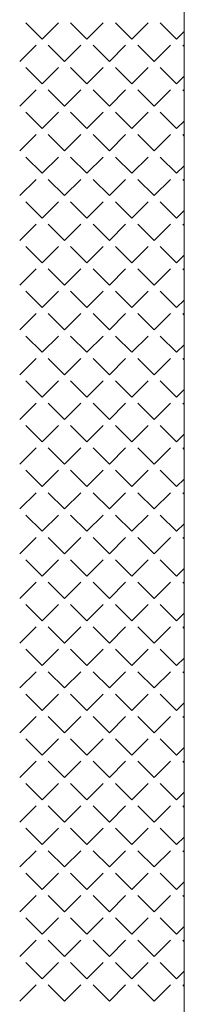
# Model space of a CAD drawing. Header units: millimetres. Extents: x -23540 to 53212, y -37964 to 41185.
# Tile 132 of 203: x 3050 to 3122, y -30833 to -30398. Entities that reach past the tile are written whole.
import ezdxf

# ---------------------------------------------------------------- set-up
doc = ezdxf.new("R2010")
doc.units = ezdxf.units.MM
doc.layers.get('0').update_dxf_attribs({"lineweight": 18})

msp = doc.modelspace()

# ---------------------------------------------------------------- linework, layer by layer
at = {"color": 251, "true_color": 0x636466}
msp.add_line((3122.12, -31300.46), (3122.12, -30145.1), dxfattribs=at)
at = {"color": 251, "linetype": 'Continuous', "lineweight": 20, "true_color": 0x636466}
for p, q in [((3059.45, -30406.99), (3052.27, -30399.81)), ((3059.45, -30406.99), (3066.64, -30399.81)), ((3079.21, -30406.99), (3072.02, -30399.81)), ((3079.21, -30406.99), (3086.39, -30399.81)), ((3098.96, -30406.99), (3091.78, -30399.81)), ((3098.96, -30406.99), (3106.15, -30399.81)), ((3118.72, -30406.99), (3111.54, -30399.81)), ((3118.72, -30406.99), (3122.03, -30403.68)), ((3049.57, -30416.87), (3056.76, -30409.68)), ((3069.33, -30416.87), (3062.15, -30409.68)), ((3069.33, -30416.87), (3076.51, -30409.68)), ((3089.09, -30416.87), (3081.9, -30409.68)), ((3089.09, -30416.87), (3096.27, -30409.68)), ((3108.84, -30416.87), (3101.66, -30409.68)), ((3108.84, -30416.87), (3116.03, -30409.68)), ((3122.03, -30410.3), (3121.41, -30409.68)), ((3059.45, -30426.75), (3052.27, -30419.56)), ((3059.45, -30426.75), (3066.64, -30419.56)), ((3079.21, -30426.75), (3072.02, -30419.56)), ((3079.21, -30426.75), (3086.39, -30419.56)), ((3098.96, -30426.75), (3091.78, -30419.56)), ((3098.96, -30426.75), (3106.15, -30419.56)), ((3118.72, -30426.75), (3111.54, -30419.56)), ((3118.72, -30426.75), (3122.03, -30423.43)), ((3049.57, -30436.63), (3056.76, -30429.44)), ((3069.33, -30436.63), (3062.15, -30429.44)), ((3069.33, -30436.63), (3076.51, -30429.44)), ((3089.09, -30436.63), (3081.9, -30429.44)), ((3089.09, -30436.63), (3096.27, -30429.44)), ((3108.84, -30436.63), (3101.66, -30429.44)), ((3108.84, -30436.63), (3116.03, -30429.44)), ((3122.04, -30430.06), (3121.41, -30429.44)), ((3059.45, -30446.5), (3052.27, -30439.32)), ((3059.45, -30446.5), (3066.64, -30439.32)), ((3079.21, -30446.5), (3072.02, -30439.32)), ((3079.21, -30446.5), (3086.39, -30439.32)), ((3098.96, -30446.5), (3091.78, -30439.32)), ((3098.96, -30446.5), (3106.15, -30439.32)), ((3118.72, -30446.5), (3111.54, -30439.32)), ((3118.72, -30446.5), (3122.04, -30443.19)), ((3049.57, -30456.38), (3056.76, -30449.2)), ((3069.33, -30456.38), (3062.15, -30449.2)), ((3069.33, -30456.38), (3076.51, -30449.2)), ((3089.09, -30456.38), (3081.9, -30449.2)), ((3089.09, -30456.38), (3096.27, -30449.2)), ((3108.84, -30456.38), (3101.66, -30449.2)), ((3108.84, -30456.38), (3116.03, -30449.2)), ((3122.04, -30449.82), (3121.41, -30449.2)), ((3059.45, -30466.26), (3052.27, -30459.08)), ((3059.45, -30466.26), (3066.64, -30459.08)), ((3079.21, -30466.26), (3072.02, -30459.08)), ((3079.21, -30466.26), (3086.39, -30459.08)), ((3098.96, -30466.26), (3091.78, -30459.08)), ((3098.96, -30466.26), (3106.15, -30459.08)), ((3118.72, -30466.26), (3111.54, -30459.08)), ((3118.72, -30466.26), (3122.04, -30462.94)), ((3049.57, -30476.14), (3056.76, -30468.95)), ((3069.33, -30476.14), (3062.15, -30468.95)), ((3069.33, -30476.14), (3076.51, -30468.95)), ((3089.09, -30476.14), (3081.9, -30468.95)), ((3089.09, -30476.14), (3096.27, -30468.95)), ((3108.84, -30476.14), (3101.66, -30468.95)), ((3108.84, -30476.14), (3116.03, -30468.95)), ((3122.04, -30469.58), (3121.41, -30468.95)), ((3059.45, -30486.02), (3052.27, -30478.83)), ((3059.45, -30486.02), (3066.64, -30478.83)), ((3079.21, -30486.02), (3072.02, -30478.83)), ((3079.21, -30486.02), (3086.39, -30478.83)), ((3098.96, -30486.02), (3091.78, -30478.83)), ((3098.96, -30486.02), (3106.15, -30478.83)), ((3118.72, -30486.02), (3111.54, -30478.83)), ((3118.72, -30486.02), (3122.04, -30482.69)), ((3049.57, -30495.9), (3056.76, -30488.71)), ((3069.33, -30495.9), (3062.15, -30488.71)), ((3069.33, -30495.9), (3076.51, -30488.71)), ((3089.09, -30495.9), (3081.9, -30488.71)), ((3089.09, -30495.9), (3096.27, -30488.71)), ((3108.84, -30495.9), (3101.66, -30488.71)), ((3108.84, -30495.9), (3116.03, -30488.71)), ((3122.04, -30489.34), (3121.41, -30488.71)), ((3059.45, -30505.77), (3052.27, -30498.59)), ((3059.45, -30505.77), (3066.64, -30498.59)), ((3079.21, -30505.77), (3072.02, -30498.59)), ((3079.21, -30505.77), (3086.39, -30498.59)), ((3098.96, -30505.77), (3091.78, -30498.59)), ((3098.96, -30505.77), (3106.15, -30498.59)), ((3118.72, -30505.77), (3111.54, -30498.59)), ((3118.72, -30505.77), (3122.04, -30502.45)), ((3049.57, -30515.65), (3056.76, -30508.47)), ((3069.33, -30515.65), (3062.15, -30508.47)), ((3069.33, -30515.65), (3076.51, -30508.47)), ((3089.09, -30515.65), (3081.9, -30508.47)), ((3089.09, -30515.65), (3096.27, -30508.47)), ((3108.84, -30515.65), (3101.66, -30508.47)), ((3108.84, -30515.65), (3116.03, -30508.47)), ((3122.05, -30509.1), (3121.41, -30508.47)), ((3059.45, -30525.53), (3052.27, -30518.35)), ((3059.45, -30525.53), (3066.64, -30518.35)), ((3079.21, -30525.53), (3072.02, -30518.35)), ((3079.21, -30525.53), (3086.39, -30518.35)), ((3098.96, -30525.53), (3091.78, -30518.35)), ((3098.96, -30525.53), (3106.15, -30518.35)), ((3118.72, -30525.53), (3111.54, -30518.35)), ((3118.72, -30525.53), (3122.05, -30522.2)), ((3049.57, -30535.41), (3056.76, -30528.22)), ((3069.33, -30535.41), (3062.15, -30528.22)), ((3069.33, -30535.41), (3076.51, -30528.22)), ((3089.09, -30535.41), (3081.9, -30528.22)), ((3089.09, -30535.41), (3096.27, -30528.22)), ((3108.84, -30535.41), (3101.66, -30528.22)), ((3108.84, -30535.41), (3116.03, -30528.22)), ((3122.05, -30528.86), (3121.41, -30528.22)), ((3059.45, -30545.29), (3052.27, -30538.1)), ((3059.45, -30545.29), (3066.64, -30538.1)), ((3079.21, -30545.29), (3072.02, -30538.1)), ((3079.21, -30545.29), (3086.39, -30538.1)), ((3098.96, -30545.29), (3091.78, -30538.1)), ((3098.96, -30545.29), (3106.15, -30538.1)), ((3118.72, -30545.29), (3111.54, -30538.1)), ((3118.72, -30545.29), (3122.05, -30541.96)), ((3049.57, -30555.16), (3056.76, -30547.98)), ((3069.33, -30555.16), (3062.15, -30547.98)), ((3069.33, -30555.16), (3076.51, -30547.98)), ((3089.09, -30555.16), (3081.9, -30547.98)), ((3089.09, -30555.16), (3096.27, -30547.98)), ((3108.84, -30555.16), (3101.66, -30547.98)), ((3108.84, -30555.16), (3116.03, -30547.98)), ((3122.05, -30548.62), (3121.41, -30547.98)), ((3059.45, -30565.04), (3052.27, -30557.86)), ((3059.45, -30565.04), (3066.64, -30557.86)), ((3079.21, -30565.04), (3072.02, -30557.86)), ((3079.21, -30565.04), (3086.39, -30557.86)), ((3098.96, -30565.04), (3091.78, -30557.86)), ((3098.96, -30565.04), (3106.15, -30557.86)), ((3118.72, -30565.04), (3111.54, -30557.86)), ((3118.72, -30565.04), (3122.05, -30561.71)), ((3049.57, -30574.92), (3056.76, -30567.74)), ((3069.33, -30574.92), (3062.15, -30567.74)), ((3069.33, -30574.92), (3076.51, -30567.74)), ((3089.09, -30574.92), (3081.9, -30567.74)), ((3089.09, -30574.92), (3096.27, -30567.74)), ((3108.84, -30574.92), (3101.66, -30567.74)), ((3108.84, -30574.92), (3116.03, -30567.74)), ((3122.05, -30568.38), (3121.41, -30567.74)), ((3059.45, -30584.8), (3052.27, -30577.62)), ((3059.45, -30584.8), (3066.64, -30577.62)), ((3079.21, -30584.8), (3072.02, -30577.62)), ((3079.21, -30584.8), (3086.39, -30577.62)), ((3098.96, -30584.8), (3091.78, -30577.62)), ((3098.96, -30584.8), (3106.15, -30577.62)), ((3118.72, -30584.8), (3111.54, -30577.62)), ((3118.72, -30584.8), (3122.06, -30581.47)), ((3049.57, -30594.68), (3056.76, -30587.49)), ((3069.33, -30594.68), (3062.15, -30587.49)), ((3069.33, -30594.68), (3076.51, -30587.49)), ((3089.09, -30594.68), (3081.9, -30587.49)), ((3089.09, -30594.68), (3096.27, -30587.49)), ((3108.84, -30594.68), (3101.66, -30587.49)), ((3108.84, -30594.68), (3116.03, -30587.49)), ((3122.06, -30588.13), (3121.41, -30587.49)), ((3059.45, -30604.56), (3052.27, -30597.37)), ((3059.45, -30604.56), (3066.64, -30597.37)), ((3079.21, -30604.56), (3072.02, -30597.37)), ((3079.21, -30604.56), (3086.39, -30597.37)), ((3098.96, -30604.56), (3091.78, -30597.37)), ((3098.96, -30604.56), (3106.15, -30597.37)), ((3118.72, -30604.56), (3111.54, -30597.37)), ((3118.72, -30604.56), (3122.06, -30601.22)), ((3049.57, -30614.43), (3056.76, -30607.25)), ((3069.33, -30614.43), (3062.15, -30607.25)), ((3069.33, -30614.43), (3076.51, -30607.25)), ((3089.09, -30614.43), (3081.9, -30607.25)), ((3089.09, -30614.43), (3096.27, -30607.25)), ((3108.84, -30614.43), (3101.66, -30607.25)), ((3108.84, -30614.43), (3116.03, -30607.25)), ((3122.06, -30607.89), (3121.41, -30607.25)), ((3059.45, -30624.31), (3052.27, -30617.13)), ((3059.45, -30624.31), (3066.64, -30617.13)), ((3079.21, -30624.31), (3072.02, -30617.13)), ((3079.21, -30624.31), (3086.39, -30617.13)), ((3098.96, -30624.31), (3091.78, -30617.13)), ((3098.96, -30624.31), (3106.15, -30617.13)), ((3118.72, -30624.31), (3111.54, -30617.13)), ((3118.72, -30624.31), (3122.06, -30620.97)), ((3049.57, -30634.19), (3056.76, -30627.01)), ((3069.33, -30634.19), (3062.15, -30627.01)), ((3069.33, -30634.19), (3076.51, -30627.01)), ((3089.09, -30634.19), (3081.9, -30627.01)), ((3089.09, -30634.19), (3096.27, -30627.01)), ((3108.84, -30634.19), (3101.66, -30627.01)), ((3108.84, -30634.19), (3116.03, -30627.01)), ((3122.06, -30627.65), (3121.41, -30627.01)), ((3059.45, -30644.07), (3052.27, -30636.89)), ((3059.45, -30644.07), (3066.64, -30636.89)), ((3079.21, -30644.07), (3072.02, -30636.89)), ((3079.21, -30644.07), (3086.39, -30636.89)), ((3098.96, -30644.07), (3091.78, -30636.89)), ((3098.96, -30644.07), (3106.15, -30636.89)), ((3118.72, -30644.07), (3111.54, -30636.89)), ((3118.72, -30644.07), (3122.06, -30640.73)), ((3049.57, -30653.95), (3056.76, -30646.76)), ((3069.33, -30653.95), (3062.15, -30646.76)), ((3069.33, -30653.95), (3076.51, -30646.76)), ((3089.09, -30653.95), (3081.9, -30646.76)), ((3089.09, -30653.95), (3096.27, -30646.76)), ((3108.84, -30653.95), (3101.66, -30646.76)), ((3108.84, -30653.95), (3116.03, -30646.76)), ((3122.06, -30647.41), (3121.41, -30646.76)), ((3059.45, -30663.83), (3052.27, -30656.64)), ((3059.45, -30663.83), (3066.64, -30656.64)), ((3079.21, -30663.83), (3072.02, -30656.64)), ((3079.21, -30663.83), (3086.39, -30656.64)), ((3098.96, -30663.83), (3091.78, -30656.64)), ((3098.96, -30663.83), (3106.15, -30656.64)), ((3118.72, -30663.83), (3111.54, -30656.64)), ((3118.72, -30663.83), (3122.07, -30660.48)), ((3049.57, -30673.7), (3056.76, -30666.52)), ((3069.33, -30673.7), (3062.15, -30666.52)), ((3069.33, -30673.7), (3076.51, -30666.52)), ((3089.09, -30673.7), (3081.9, -30666.52)), ((3089.09, -30673.7), (3096.27, -30666.52)), ((3108.84, -30673.7), (3101.66, -30666.52)), ((3108.84, -30673.7), (3116.03, -30666.52)), ((3122.07, -30667.17), (3121.41, -30666.52)), ((3059.45, -30683.58), (3052.27, -30676.4)), ((3059.45, -30683.58), (3066.64, -30676.4)), ((3079.21, -30683.58), (3072.02, -30676.4)), ((3079.21, -30683.58), (3086.39, -30676.4)), ((3098.96, -30683.58), (3091.78, -30676.4)), ((3098.96, -30683.58), (3106.15, -30676.4)), ((3118.72, -30683.58), (3111.54, -30676.4)), ((3118.72, -30683.58), (3122.07, -30680.24)), ((3049.57, -30693.46), (3056.76, -30686.28)), ((3069.33, -30693.46), (3062.15, -30686.28)), ((3069.33, -30693.46), (3076.51, -30686.28)), ((3089.09, -30693.46), (3081.9, -30686.28)), ((3089.09, -30693.46), (3096.27, -30686.28)), ((3108.84, -30693.46), (3101.66, -30686.28)), ((3108.84, -30693.46), (3116.03, -30686.28)), ((3122.07, -30686.93), (3121.41, -30686.28)), ((3059.45, -30703.34), (3052.27, -30696.15)), ((3059.45, -30703.34), (3066.64, -30696.15)), ((3079.21, -30703.34), (3072.02, -30696.15)), ((3079.21, -30703.34), (3086.39, -30696.15)), ((3098.96, -30703.34), (3091.78, -30696.15)), ((3098.96, -30703.34), (3106.15, -30696.15)), ((3118.72, -30703.34), (3111.54, -30696.15)), ((3118.72, -30703.34), (3122.07, -30699.99)), ((3049.57, -30713.22), (3056.76, -30706.03)), ((3069.33, -30713.22), (3062.15, -30706.03)), ((3069.33, -30713.22), (3076.51, -30706.03)), ((3089.09, -30713.22), (3081.9, -30706.03)), ((3089.09, -30713.22), (3096.27, -30706.03)), ((3108.84, -30713.22), (3101.66, -30706.03)), ((3108.84, -30713.22), (3116.03, -30706.03)), ((3122.07, -30706.69), (3121.41, -30706.03)), ((3059.45, -30723.1), (3052.27, -30715.91)), ((3059.45, -30723.1), (3066.64, -30715.91)), ((3079.21, -30723.1), (3072.02, -30715.91)), ((3079.21, -30723.1), (3086.39, -30715.91)), ((3098.96, -30723.1), (3091.78, -30715.91)), ((3098.96, -30723.1), (3106.15, -30715.91)), ((3118.72, -30723.1), (3111.54, -30715.91)), ((3118.72, -30723.1), (3122.07, -30719.74)), ((3049.57, -30732.97), (3056.76, -30725.79)), ((3069.33, -30732.97), (3062.15, -30725.79)), ((3069.33, -30732.97), (3076.51, -30725.79)), ((3089.09, -30732.97), (3081.9, -30725.79)), ((3089.09, -30732.97), (3096.27, -30725.79)), ((3108.84, -30732.97), (3101.66, -30725.79)), ((3108.84, -30732.97), (3116.03, -30725.79)), ((3122.07, -30726.45), (3121.41, -30725.79)), ((3059.45, -30742.85), (3052.27, -30735.67)), ((3059.45, -30742.85), (3066.64, -30735.67)), ((3079.21, -30742.85), (3072.02, -30735.67)), ((3079.21, -30742.85), (3086.39, -30735.67)), ((3098.96, -30742.85), (3091.78, -30735.67)), ((3098.96, -30742.85), (3106.15, -30735.67)), ((3118.72, -30742.85), (3111.54, -30735.67)), ((3118.72, -30742.85), (3122.08, -30739.5)), ((3049.57, -30752.73), (3056.76, -30745.55)), ((3069.33, -30752.73), (3062.15, -30745.55)), ((3069.33, -30752.73), (3076.51, -30745.55)), ((3089.09, -30752.73), (3081.9, -30745.55)), ((3089.09, -30752.73), (3096.27, -30745.55)), ((3108.84, -30752.73), (3101.66, -30745.55)), ((3108.84, -30752.73), (3116.03, -30745.55)), ((3122.08, -30746.21), (3121.41, -30745.55)), ((3059.45, -30762.61), (3052.27, -30755.42)), ((3059.45, -30762.61), (3066.64, -30755.42)), ((3079.21, -30762.61), (3072.02, -30755.42)), ((3079.21, -30762.61), (3086.39, -30755.42)), ((3098.96, -30762.61), (3091.78, -30755.42)), ((3098.96, -30762.61), (3106.15, -30755.42)), ((3118.72, -30762.61), (3111.54, -30755.42)), ((3118.72, -30762.61), (3122.08, -30759.25)), ((3049.57, -30772.49), (3056.76, -30765.3)), ((3069.33, -30772.49), (3062.15, -30765.3)), ((3069.33, -30772.49), (3076.51, -30765.3)), ((3089.09, -30772.49), (3081.9, -30765.3)), ((3089.09, -30772.49), (3096.27, -30765.3)), ((3108.84, -30772.49), (3101.66, -30765.3)), ((3108.84, -30772.49), (3116.03, -30765.3)), ((3122.08, -30765.97), (3121.41, -30765.3)), ((3059.45, -30782.37), (3052.27, -30775.18)), ((3059.45, -30782.37), (3066.64, -30775.18)), ((3079.21, -30782.37), (3072.02, -30775.18)), ((3079.21, -30782.37), (3086.39, -30775.18)), ((3098.96, -30782.37), (3091.78, -30775.18)), ((3098.96, -30782.37), (3106.15, -30775.18)), ((3118.72, -30782.37), (3111.54, -30775.18)), ((3118.72, -30782.37), (3122.08, -30779.01)), ((3049.57, -30792.24), (3056.76, -30785.06)), ((3069.33, -30792.24), (3062.15, -30785.06)), ((3069.33, -30792.24), (3076.51, -30785.06)), ((3089.09, -30792.24), (3081.9, -30785.06)), ((3089.09, -30792.24), (3096.27, -30785.06)), ((3108.84, -30792.24), (3101.66, -30785.06)), ((3108.84, -30792.24), (3116.03, -30785.06)), ((3122.08, -30785.73), (3121.41, -30785.06)), ((3059.45, -30802.12), (3052.27, -30794.94)), ((3059.45, -30802.12), (3066.64, -30794.94)), ((3079.21, -30802.12), (3072.02, -30794.94)), ((3079.21, -30802.12), (3086.39, -30794.94)), ((3098.96, -30802.12), (3091.78, -30794.94)), ((3098.96, -30802.12), (3106.15, -30794.94)), ((3118.72, -30802.12), (3111.54, -30794.94)), ((3118.72, -30802.12), (3122.08, -30798.76)), ((3049.57, -30812), (3056.76, -30804.82)), ((3069.33, -30812), (3062.15, -30804.82)), ((3069.33, -30812), (3076.51, -30804.82)), ((3089.09, -30812), (3081.9, -30804.82)), ((3089.09, -30812), (3096.27, -30804.82)), ((3108.84, -30812), (3101.66, -30804.82)), ((3108.84, -30812), (3116.03, -30804.82)), ((3122.08, -30805.49), (3121.41, -30804.82)), ((3059.45, -30821.88), (3052.27, -30814.69)), ((3059.45, -30821.88), (3066.64, -30814.69)), ((3079.21, -30821.88), (3072.02, -30814.69)), ((3079.21, -30821.88), (3086.39, -30814.69)), ((3098.96, -30821.88), (3091.78, -30814.69)), ((3098.96, -30821.88), (3106.15, -30814.69)), ((3118.72, -30821.88), (3111.54, -30814.69)), ((3118.72, -30821.88), (3122.09, -30818.51)), ((3049.57, -30831.76), (3056.76, -30824.57)), ((3069.33, -30831.76), (3062.15, -30824.57)), ((3069.33, -30831.76), (3076.51, -30824.57)), ((3089.09, -30831.76), (3081.9, -30824.57)), ((3089.09, -30831.76), (3096.27, -30824.57)), ((3108.84, -30831.76), (3101.66, -30824.57)), ((3108.84, -30831.76), (3116.03, -30824.57)), ((3122.09, -30825.24), (3121.41, -30824.57))]:
    msp.add_line(p, q, dxfattribs=at)

doc.saveas('drawing.dxf')
